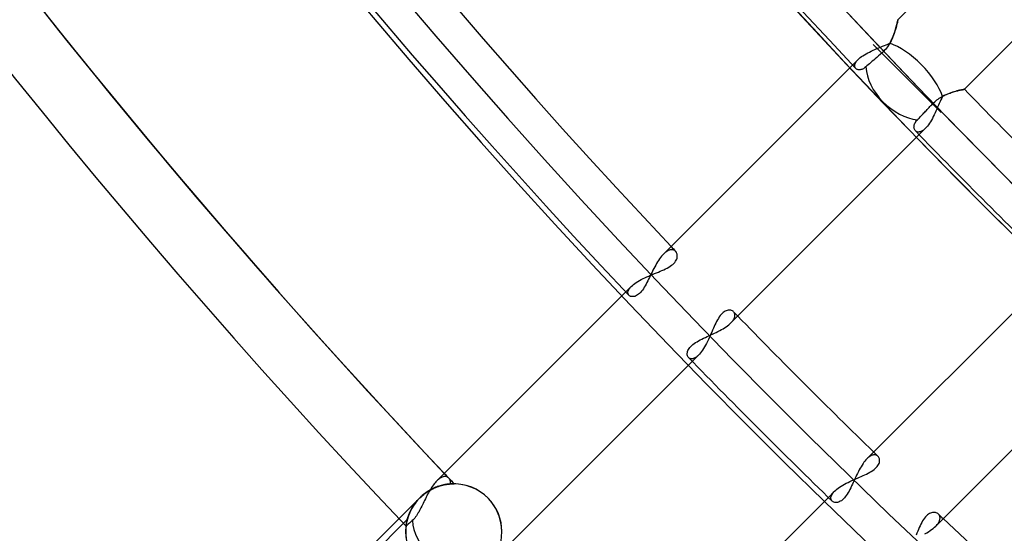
# Model space of a CAD drawing. Header units: millimetres. Extents: x -243 to 243, y -242 to 242.
# Tile 7 of 77: x -154 to -127, y -136 to -122. Entities that reach past the tile are written whole.
import ezdxf

# ---------------------------------------------------------------- set-up
doc = ezdxf.new("R2010")
doc.units = ezdxf.units.MM
doc.layers.add('MAIN-1', color=7, linetype='Continuous')

msp = doc.modelspace()

# ---------------------------------------------------------------- linework, layer by layer
at = {"layer": 'MAIN-1'}
for p, q in [((-121.068, -113.474), (-129.679, -122.085)), ((-127.824, -124.026), (-119.216, -115.418)), ((-129.734, -122.313), (-129.725, -122.28)), ((-129.723, -122.27), (-129.731, -122.302)), ((-129.725, -122.28), (-129.717, -122.248)), ((-129.715, -122.24), (-129.723, -122.27)), ((-129.717, -122.248), (-129.71, -122.219)), ((-129.708, -122.212), (-129.715, -122.24)), ((-129.71, -122.219), (-129.703, -122.193)), ((-129.702, -122.187), (-129.708, -122.212)), ((-129.703, -122.193), (-129.698, -122.168)), ((-129.696, -122.164), (-129.702, -122.187)), ((-129.698, -122.168), (-129.693, -122.147)), ((-129.692, -122.143), (-129.696, -122.164)), ((-129.693, -122.147), (-129.689, -122.128)), ((-129.688, -122.126), (-129.692, -122.143)), ((-129.689, -122.128), (-129.685, -122.113)), ((-129.685, -122.111), (-129.688, -122.126)), ((-129.682, -122.1), (-129.685, -122.111)), ((-129.685, -122.113), (-129.683, -122.101)), ((-129.683, -122.101), (-129.681, -122.092)), ((-129.681, -122.092), (-129.682, -122.1)), ((-129.68, -122.087), (-129.681, -122.092)), ((-129.681, -122.092), (-129.68, -122.087)), ((-129.679, -122.085), (-129.68, -122.087)), ((-129.68, -122.087), (-129.679, -122.085)), ((-129.818, -122.559), (-129.835, -122.599)), ((-129.827, -122.581), (-129.81, -122.54)), ((-129.802, -122.52), (-129.818, -122.559)), ((-129.81, -122.54), (-129.795, -122.5)), ((-129.788, -122.482), (-129.802, -122.52)), ((-129.795, -122.5), (-129.78, -122.461)), ((-129.775, -122.444), (-129.788, -122.482)), ((-129.78, -122.461), (-129.767, -122.422)), ((-129.762, -122.406), (-129.775, -122.444)), ((-129.767, -122.422), (-129.755, -122.384)), ((-129.751, -122.37), (-129.762, -122.406)), ((-129.755, -122.384), (-129.744, -122.348)), ((-129.741, -122.335), (-129.751, -122.37)), ((-129.744, -122.348), (-129.734, -122.313)), ((-129.731, -122.302), (-129.741, -122.335)), ((-130.369, -122.775), (-128.712, -124.432)), ((-130.162, -122.85), (-130.109, -122.828)), ((-130.109, -122.828), (-130.057, -122.807)), ((-130.057, -122.807), (-130.006, -122.786)), ((-130.006, -122.786), (-129.957, -122.765)), ((-129.969, -122.838), (-129.997, -122.876)), ((-129.942, -122.799), (-129.969, -122.838)), ((-129.957, -122.765), (-129.908, -122.744)), ((-129.917, -122.759), (-129.942, -122.799)), ((-129.894, -122.719), (-129.917, -122.759)), ((-129.908, -122.744), (-129.885, -122.703)), ((-129.872, -122.679), (-129.894, -122.719)), ((-129.885, -122.703), (-129.864, -122.662)), ((-129.853, -122.639), (-129.872, -122.679)), ((-129.864, -122.662), (-129.845, -122.622)), ((-129.835, -122.599), (-129.853, -122.639)), ((-129.845, -122.622), (-129.827, -122.581)), ((-130.73, -123.143), (-130.694, -123.116)), ((-130.694, -123.116), (-130.656, -123.089)), ((-130.656, -123.089), (-130.614, -123.063)), ((-130.614, -123.063), (-130.57, -123.037)), ((-130.57, -123.037), (-130.523, -123.012)), ((-130.523, -123.012), (-130.475, -122.987)), ((-130.475, -122.987), (-130.425, -122.963)), ((-130.425, -122.963), (-130.374, -122.939)), ((-130.374, -122.939), (-130.321, -122.916)), ((-130.321, -122.916), (-130.268, -122.893)), ((-130.223, -123.096), (-130.269, -123.136)), ((-130.268, -122.893), (-130.215, -122.871)), ((-130.176, -123.055), (-130.223, -123.096)), ((-130.215, -122.871), (-130.162, -122.85)), ((-130.129, -123.015), (-130.176, -123.055)), ((-130.094, -122.983), (-130.129, -123.015)), ((-130.129, -123.015), (-128.471, -124.674)), ((-130.06, -122.949), (-130.094, -122.983)), ((-130.028, -122.913), (-130.06, -122.949)), ((-129.997, -122.876), (-130.028, -122.913)), ((-130.945, -123.351), (-136.22, -128.625)), ((-130.791, -123.196), (-130.945, -123.351)), ((-130.885, -123.364), (-130.883, -123.348)), ((-130.885, -123.38), (-130.885, -123.364)), ((-130.883, -123.395), (-130.885, -123.38)), ((-130.883, -123.348), (-130.879, -123.331)), ((-130.879, -123.409), (-130.883, -123.395)), ((-130.879, -123.331), (-130.873, -123.313)), ((-130.873, -123.313), (-130.865, -123.294)), ((-130.865, -123.294), (-130.854, -123.275)), ((-130.854, -123.275), (-130.842, -123.256)), ((-130.842, -123.256), (-130.827, -123.237)), ((-130.827, -123.237), (-130.81, -123.217)), ((-130.81, -123.217), (-130.791, -123.196)), ((-130.791, -123.196), (-130.762, -123.169)), ((-130.762, -123.169), (-130.73, -123.143)), ((-130.546, -123.377), (-130.577, -123.404)), ((-130.512, -123.347), (-130.546, -123.377)), ((-130.475, -123.315), (-130.512, -123.347)), ((-130.435, -123.281), (-130.475, -123.315)), ((-130.395, -123.245), (-130.435, -123.281)), ((-130.353, -123.21), (-130.395, -123.245)), ((-130.312, -123.174), (-130.353, -123.21)), ((-130.269, -123.136), (-130.312, -123.174)), ((-130.873, -123.422), (-130.879, -123.409)), ((-130.866, -123.434), (-130.873, -123.422)), ((-130.857, -123.445), (-130.866, -123.434)), ((-130.846, -123.455), (-130.857, -123.445)), ((-130.834, -123.464), (-130.846, -123.455)), ((-130.82, -123.471), (-130.834, -123.464)), ((-130.804, -123.477), (-130.82, -123.471)), ((-130.788, -123.48), (-130.804, -123.477)), ((-130.77, -123.483), (-130.788, -123.48)), ((-130.751, -123.483), (-130.77, -123.483)), ((-130.731, -123.481), (-130.751, -123.483)), ((-130.711, -123.477), (-130.731, -123.481)), ((-130.69, -123.471), (-130.711, -123.477)), ((-130.668, -123.463), (-130.69, -123.471)), ((-130.645, -123.452), (-130.668, -123.463)), ((-130.623, -123.439), (-130.645, -123.452)), ((-130.6, -123.422), (-130.623, -123.439)), ((-130.577, -123.404), (-130.6, -123.422)), ((-128.459, -124.237), (-128.425, -124.219)), ((-128.388, -124.2), (-128.435, -124.224)), ((-128.425, -124.219), (-128.391, -124.202)), ((-128.391, -124.202), (-128.357, -124.186)), ((-128.341, -124.178), (-128.388, -124.2)), ((-128.357, -124.186), (-128.323, -124.171)), ((-128.294, -124.159), (-128.341, -124.178)), ((-128.323, -124.171), (-128.289, -124.157)), ((-128.248, -124.141), (-128.294, -124.159)), ((-128.289, -124.157), (-128.256, -124.144)), ((-128.256, -124.144), (-128.223, -124.132)), ((-128.202, -124.124), (-128.248, -124.141)), ((-128.223, -124.132), (-128.19, -124.12)), ((-128.158, -124.11), (-128.202, -124.124)), ((-128.19, -124.12), (-128.158, -124.11)), ((-128.115, -124.096), (-128.158, -124.11)), ((-128.158, -124.11), (-128.126, -124.1)), ((-128.126, -124.1), (-128.096, -124.091)), ((-128.073, -124.085), (-128.115, -124.096)), ((-128.096, -124.091), (-128.066, -124.083)), ((-128.034, -124.074), (-128.073, -124.085)), ((-128.066, -124.083), (-128.038, -124.075)), ((-128.038, -124.075), (-128.011, -124.068)), ((-127.997, -124.064), (-128.034, -124.074)), ((-128.011, -124.068), (-127.985, -124.062)), ((-127.962, -124.056), (-127.997, -124.064)), ((-127.985, -124.062), (-127.961, -124.056)), ((-127.931, -124.049), (-127.962, -124.056)), ((-127.961, -124.056), (-127.938, -124.051)), ((-127.938, -124.051), (-127.917, -124.046)), ((-127.904, -124.043), (-127.931, -124.049)), ((-127.917, -124.046), (-127.898, -124.042)), ((-127.88, -124.038), (-127.904, -124.043)), ((-127.898, -124.042), (-127.881, -124.038)), ((-127.881, -124.038), (-127.866, -124.035)), ((-127.86, -124.034), (-127.88, -124.038)), ((-127.866, -124.035), (-127.853, -124.032)), ((-127.844, -124.03), (-127.86, -124.034)), ((-127.853, -124.032), (-127.843, -124.03)), ((-127.833, -124.028), (-127.844, -124.03)), ((-127.843, -124.03), (-127.834, -124.028)), ((-127.834, -124.028), (-127.828, -124.027)), ((-127.826, -124.027), (-127.833, -124.028)), ((-127.828, -124.027), (-127.825, -124.027)), ((-127.824, -124.026), (-127.826, -124.027)), ((-127.825, -124.027), (-127.824, -124.026)), ((-128.787, -124.51), (-128.762, -124.484)), ((-128.762, -124.484), (-128.737, -124.458)), ((-128.737, -124.458), (-128.712, -124.432)), ((-128.712, -124.432), (-128.684, -124.403)), ((-128.684, -124.403), (-128.654, -124.376)), ((-128.654, -124.376), (-128.624, -124.349)), ((-128.624, -124.349), (-128.592, -124.324)), ((-128.592, -124.324), (-128.559, -124.3)), ((-128.548, -124.475), (-128.571, -124.527)), ((-128.559, -124.3), (-128.526, -124.278)), ((-128.525, -124.423), (-128.548, -124.475)), ((-128.526, -124.278), (-128.493, -124.257)), ((-128.503, -124.371), (-128.525, -124.423)), ((-128.481, -124.321), (-128.503, -124.371)), ((-128.493, -124.257), (-128.459, -124.237)), ((-128.458, -124.272), (-128.481, -124.321)), ((-128.435, -124.224), (-128.458, -124.272)), ((-129.041, -124.778), (-129.019, -124.755)), ((-129.019, -124.755), (-128.997, -124.732)), ((-128.997, -124.732), (-128.975, -124.709)), ((-128.975, -124.709), (-128.953, -124.685)), ((-128.953, -124.685), (-128.931, -124.662)), ((-128.931, -124.662), (-128.909, -124.639)), ((-128.909, -124.639), (-128.886, -124.615)), ((-128.886, -124.615), (-128.862, -124.589)), ((-128.862, -124.589), (-128.837, -124.563)), ((-128.837, -124.563), (-128.812, -124.537)), ((-128.812, -124.537), (-128.787, -124.51)), ((-128.667, -124.739), (-128.693, -124.789)), ((-128.642, -124.686), (-128.667, -124.739)), ((-128.618, -124.634), (-128.642, -124.686)), ((-128.594, -124.58), (-128.618, -124.634)), ((-128.571, -124.527), (-128.594, -124.58)), ((-129.23, -125.065), (-129.228, -125.043)), ((-129.228, -125.043), (-129.223, -125.021)), ((-129.223, -125.021), (-129.215, -124.998)), ((-129.215, -124.998), (-129.205, -124.974)), ((-129.205, -124.974), (-129.192, -124.95)), ((-129.192, -124.95), (-129.176, -124.926)), ((-129.176, -124.926), (-129.158, -124.902)), ((-129.158, -124.902), (-129.136, -124.878)), ((-129.136, -124.878), (-129.119, -124.86)), ((-129.119, -124.86), (-129.101, -124.841)), ((-129.101, -124.841), (-129.082, -124.821)), ((-129.082, -124.821), (-129.062, -124.8)), ((-129.062, -124.8), (-129.041, -124.778)), ((-128.829, -125.016), (-128.858, -125.053)), ((-128.801, -124.975), (-128.829, -125.016)), ((-128.773, -124.932), (-128.801, -124.975)), ((-128.746, -124.886), (-128.773, -124.932)), ((-128.719, -124.839), (-128.746, -124.886)), ((-128.693, -124.789), (-128.719, -124.839)), ((-134.341, -130.544), (-129.089, -125.292)), ((-129.231, -125.086), (-129.23, -125.065)), ((-129.229, -125.106), (-129.231, -125.086)), ((-129.225, -125.125), (-129.229, -125.106)), ((-129.22, -125.142), (-129.225, -125.125)), ((-129.212, -125.159), (-129.22, -125.142)), ((-129.203, -125.173), (-129.212, -125.159)), ((-129.192, -125.186), (-129.203, -125.173)), ((-129.183, -125.195), (-129.192, -125.186)), ((-129.173, -125.202), (-129.183, -125.195)), ((-129.162, -125.209), (-129.173, -125.202)), ((-129.151, -125.214), (-129.162, -125.209)), ((-129.138, -125.217), (-129.151, -125.214)), ((-129.125, -125.22), (-129.138, -125.217)), ((-129.112, -125.221), (-129.125, -125.22)), ((-129.098, -125.221), (-129.112, -125.221)), ((-129.083, -125.219), (-129.098, -125.221)), ((-129.089, -125.292), (-128.915, -125.118)), ((-129.068, -125.216), (-129.083, -125.219)), ((-129.052, -125.211), (-129.068, -125.216)), ((-129.036, -125.205), (-129.052, -125.211)), ((-129.019, -125.197), (-129.036, -125.205)), ((-129.003, -125.188), (-129.019, -125.197)), ((-128.985, -125.177), (-129.003, -125.188)), ((-128.968, -125.164), (-128.985, -125.177)), ((-128.95, -125.15), (-128.968, -125.164)), ((-128.933, -125.135), (-128.95, -125.15)), ((-128.915, -125.118), (-128.933, -125.135)), ((-128.886, -125.087), (-128.915, -125.118)), ((-128.858, -125.053), (-128.886, -125.087)), ((-136.198, -128.605), (-136.22, -128.625)), ((-136.177, -128.586), (-136.198, -128.605)), ((-136.156, -128.569), (-136.177, -128.586)), ((-136.135, -128.555), (-136.156, -128.569)), ((-136.114, -128.542), (-136.135, -128.555)), ((-136.094, -128.531), (-136.114, -128.542)), ((-136.074, -128.522), (-136.094, -128.531)), ((-136.055, -128.514), (-136.074, -128.522)), ((-136.036, -128.509), (-136.055, -128.514)), ((-136.017, -128.506), (-136.036, -128.509)), ((-135.999, -128.504), (-136.017, -128.506)), ((-135.982, -128.504), (-135.999, -128.504)), ((-135.966, -128.506), (-135.982, -128.504)), ((-135.95, -128.51), (-135.966, -128.506)), ((-135.935, -128.515), (-135.95, -128.51)), ((-135.921, -128.522), (-135.935, -128.515)), ((-135.908, -128.53), (-135.921, -128.522)), ((-135.895, -128.539), (-135.908, -128.53)), ((-135.884, -128.55), (-135.895, -128.539)), ((-135.87, -128.567), (-135.884, -128.55)), ((-135.858, -128.588), (-135.87, -128.567)), ((-135.848, -128.61), (-135.858, -128.588)), ((-135.841, -128.633), (-135.848, -128.61)), ((-136.415, -128.891), (-136.441, -128.936)), ((-136.388, -128.846), (-136.415, -128.891)), ((-136.361, -128.804), (-136.388, -128.846)), ((-136.333, -128.763), (-136.361, -128.804)), ((-136.305, -128.725), (-136.333, -128.763)), ((-136.277, -128.689), (-136.305, -128.725)), ((-136.248, -128.656), (-136.277, -128.689)), ((-136.22, -128.625), (-136.248, -128.656)), ((-135.965, -128.913), (-135.935, -128.886)), ((-135.935, -128.886), (-135.909, -128.857)), ((-135.909, -128.857), (-135.887, -128.828)), ((-135.887, -128.828), (-135.869, -128.799)), ((-135.869, -128.799), (-135.855, -128.769)), ((-135.855, -128.769), (-135.845, -128.741)), ((-135.845, -128.741), (-135.839, -128.712)), ((-135.838, -128.659), (-135.841, -128.633)), ((-135.839, -128.712), (-135.837, -128.685)), ((-135.837, -128.685), (-135.838, -128.659)), ((-136.542, -129.129), (-136.566, -129.179)), ((-136.517, -129.08), (-136.542, -129.129)), ((-136.492, -129.031), (-136.517, -129.08)), ((-136.467, -128.983), (-136.492, -129.031)), ((-136.474, -129.171), (-136.42, -129.149)), ((-136.441, -128.936), (-136.467, -128.983)), ((-136.42, -129.149), (-136.367, -129.128)), ((-136.367, -129.128), (-136.315, -129.106)), ((-136.315, -129.106), (-136.265, -129.084)), ((-136.265, -129.084), (-136.215, -129.062)), ((-136.215, -129.062), (-136.168, -129.04)), ((-136.168, -129.04), (-136.122, -129.016)), ((-136.122, -129.016), (-136.078, -128.992)), ((-136.078, -128.992), (-136.037, -128.967)), ((-136.037, -128.967), (-135.999, -128.94)), ((-135.999, -128.94), (-135.965, -128.913)), ((-125.292, -129.089), (-130.544, -134.341)), ((-137.021, -129.444), (-136.982, -129.416)), ((-136.982, -129.416), (-136.939, -129.389)), ((-136.939, -129.389), (-136.893, -129.363)), ((-136.893, -129.363), (-136.845, -129.337)), ((-136.845, -129.337), (-136.795, -129.312)), ((-136.795, -129.312), (-136.743, -129.287)), ((-136.743, -129.287), (-136.691, -129.263)), ((-136.685, -129.42), (-136.71, -129.466)), ((-136.691, -129.263), (-136.637, -129.239)), ((-136.661, -129.374), (-136.685, -129.42)), ((-136.638, -129.326), (-136.661, -129.374)), ((-136.614, -129.277), (-136.638, -129.326)), ((-136.637, -129.239), (-136.582, -129.216)), ((-136.59, -129.228), (-136.614, -129.277)), ((-136.566, -129.179), (-136.59, -129.228)), ((-136.582, -129.216), (-136.528, -129.193)), ((-136.528, -129.193), (-136.474, -129.171)), ((-137.277, -129.682), (-142.55, -134.955)), ((-137.121, -129.527), (-137.277, -129.682)), ((-137.215, -129.696), (-137.214, -129.679)), ((-137.215, -129.712), (-137.215, -129.696)), ((-137.213, -129.727), (-137.215, -129.712)), ((-137.214, -129.679), (-137.21, -129.662)), ((-137.21, -129.662), (-137.203, -129.644)), ((-137.203, -129.644), (-137.195, -129.625)), ((-137.195, -129.625), (-137.185, -129.606)), ((-137.185, -129.606), (-137.172, -129.587)), ((-137.172, -129.587), (-137.157, -129.567)), ((-137.157, -129.567), (-137.14, -129.547)), ((-137.14, -129.547), (-137.121, -129.527)), ((-137.121, -129.527), (-137.091, -129.499)), ((-137.091, -129.499), (-137.058, -129.471)), ((-137.058, -129.471), (-137.021, -129.444)), ((-136.864, -129.695), (-136.892, -129.723)), ((-136.837, -129.664), (-136.864, -129.695)), ((-136.811, -129.63), (-136.837, -129.664)), ((-136.785, -129.593), (-136.811, -129.63)), ((-136.759, -129.553), (-136.785, -129.593)), ((-136.734, -129.51), (-136.759, -129.553)), ((-136.71, -129.466), (-136.734, -129.51)), ((-137.209, -129.741), (-137.213, -129.727)), ((-137.204, -129.754), (-137.209, -129.741)), ((-137.196, -129.766), (-137.204, -129.754)), ((-137.187, -129.777), (-137.196, -129.766)), ((-137.174, -129.789), (-137.187, -129.777)), ((-137.158, -129.799), (-137.174, -129.789)), ((-137.141, -129.807), (-137.158, -129.799)), ((-137.121, -129.812), (-137.141, -129.807)), ((-137.1, -129.815), (-137.121, -129.812)), ((-137.077, -129.815), (-137.1, -129.815)), ((-137.053, -129.812), (-137.077, -129.815)), ((-137.027, -129.806), (-137.053, -129.812)), ((-137.001, -129.797), (-137.027, -129.806)), ((-136.974, -129.784), (-137.001, -129.797)), ((-136.947, -129.767), (-136.974, -129.784)), ((-136.919, -129.747), (-136.947, -129.767)), ((-136.892, -129.723), (-136.919, -129.747)), ((-134.557, -130.258), (-134.586, -130.283)), ((-134.529, -130.237), (-134.557, -130.258)), ((-134.501, -130.22), (-134.529, -130.237)), ((-134.473, -130.207), (-134.501, -130.22)), ((-134.445, -130.198), (-134.473, -130.207)), ((-134.418, -130.193), (-134.445, -130.198)), ((-134.392, -130.191), (-134.418, -130.193)), ((-134.367, -130.192), (-134.392, -130.191)), ((-134.344, -130.196), (-134.367, -130.192)), ((-134.322, -130.203), (-134.344, -130.196)), ((-134.301, -130.212), (-134.322, -130.203)), ((-134.283, -130.224), (-134.301, -130.212)), ((-134.267, -130.238), (-134.283, -130.224)), ((-134.258, -130.249), (-134.267, -130.238)), ((-134.25, -130.26), (-134.258, -130.249)), ((-134.243, -130.272), (-134.25, -130.26)), ((-134.74, -130.506), (-134.764, -130.552)), ((-134.716, -130.462), (-134.74, -130.506)), ((-134.692, -130.42), (-134.716, -130.462)), ((-134.666, -130.38), (-134.692, -130.42)), ((-134.64, -130.344), (-134.666, -130.38)), ((-134.613, -130.312), (-134.64, -130.344)), ((-134.586, -130.283), (-134.613, -130.312)), ((-134.341, -130.544), (-134.323, -130.525)), ((-134.323, -130.525), (-134.306, -130.506)), ((-134.306, -130.506), (-134.291, -130.486)), ((-134.291, -130.486), (-134.277, -130.467)), ((-134.277, -130.467), (-134.265, -130.449)), ((-134.265, -130.449), (-134.255, -130.43)), ((-134.255, -130.43), (-134.247, -130.412)), ((-134.247, -130.412), (-134.24, -130.395)), ((-134.237, -130.285), (-134.243, -130.272)), ((-134.24, -130.395), (-134.235, -130.378)), ((-134.233, -130.299), (-134.237, -130.285)), ((-134.235, -130.378), (-134.231, -130.361)), ((-134.231, -130.314), (-134.233, -130.299)), ((-134.229, -130.329), (-134.231, -130.314)), ((-134.231, -130.361), (-134.23, -130.345)), ((-134.23, -130.345), (-134.229, -130.329)), ((-134.876, -130.803), (-134.899, -130.855)), ((-134.853, -130.751), (-134.876, -130.803)), ((-134.831, -130.699), (-134.853, -130.751)), ((-134.809, -130.649), (-134.831, -130.699)), ((-134.786, -130.6), (-134.809, -130.649)), ((-134.801, -130.835), (-134.751, -130.811)), ((-134.764, -130.552), (-134.786, -130.6)), ((-134.751, -130.811), (-134.702, -130.786)), ((-134.702, -130.786), (-134.654, -130.761)), ((-134.654, -130.761), (-134.607, -130.735)), ((-134.607, -130.735), (-134.562, -130.709)), ((-134.562, -130.709), (-134.519, -130.683)), ((-134.519, -130.683), (-134.478, -130.655)), ((-134.478, -130.655), (-134.439, -130.628)), ((-134.439, -130.628), (-134.404, -130.6)), ((-134.404, -130.6), (-134.371, -130.572)), ((-134.371, -130.572), (-134.341, -130.544)), ((-135.329, -131.097), (-135.287, -131.072)), ((-135.287, -131.072), (-135.244, -131.047)), ((-135.244, -131.047), (-135.198, -131.023)), ((-135.198, -131.023), (-135.151, -130.999)), ((-135.151, -130.999), (-135.103, -130.976)), ((-135.103, -130.976), (-135.053, -130.953)), ((-135.053, -130.953), (-135.003, -130.929)), ((-134.996, -131.067), (-135.022, -131.118)), ((-135.003, -130.929), (-134.953, -130.906)), ((-134.971, -131.015), (-134.996, -131.067)), ((-134.946, -130.962), (-134.971, -131.015)), ((-134.953, -130.906), (-134.902, -130.883)), ((-134.922, -130.909), (-134.946, -130.962)), ((-134.899, -130.855), (-134.922, -130.909)), ((-134.902, -130.883), (-134.851, -130.859)), ((-134.851, -130.859), (-134.801, -130.835)), ((-128.625, -136.22), (-123.351, -130.945)), ((-135.557, -131.369), (-135.55, -131.343)), ((-135.55, -131.343), (-135.541, -131.316)), ((-135.541, -131.316), (-135.527, -131.288)), ((-135.527, -131.288), (-135.51, -131.26)), ((-135.51, -131.26), (-135.489, -131.232)), ((-135.489, -131.232), (-135.463, -131.204)), ((-135.463, -131.204), (-135.435, -131.176)), ((-135.435, -131.176), (-135.403, -131.149)), ((-135.403, -131.149), (-135.367, -131.123)), ((-135.367, -131.123), (-135.329, -131.097)), ((-135.158, -131.345), (-135.186, -131.382)), ((-135.13, -131.304), (-135.158, -131.345)), ((-135.102, -131.261), (-135.13, -131.304)), ((-135.074, -131.215), (-135.102, -131.261)), ((-135.048, -131.167), (-135.074, -131.215)), ((-135.022, -131.118), (-135.048, -131.167)), ((-140.67, -136.873), (-135.419, -131.622)), ((-135.561, -131.419), (-135.56, -131.394)), ((-135.558, -131.442), (-135.561, -131.419)), ((-135.56, -131.394), (-135.557, -131.369)), ((-135.553, -131.463), (-135.558, -131.442)), ((-135.545, -131.483), (-135.553, -131.463)), ((-135.534, -131.5), (-135.545, -131.483)), ((-135.522, -131.515), (-135.534, -131.5)), ((-135.512, -131.524), (-135.522, -131.515)), ((-135.502, -131.531), (-135.512, -131.524)), ((-135.492, -131.538), (-135.502, -131.531)), ((-135.48, -131.543), (-135.492, -131.538)), ((-135.468, -131.547), (-135.48, -131.543)), ((-135.455, -131.549), (-135.468, -131.547)), ((-135.441, -131.55), (-135.455, -131.549)), ((-135.427, -131.55), (-135.441, -131.55)), ((-135.412, -131.548), (-135.427, -131.55)), ((-135.419, -131.622), (-135.244, -131.446)), ((-135.397, -131.545), (-135.412, -131.548)), ((-135.381, -131.54), (-135.397, -131.545)), ((-135.365, -131.534), (-135.381, -131.54)), ((-135.348, -131.526), (-135.365, -131.534)), ((-135.332, -131.517), (-135.348, -131.526)), ((-135.315, -131.506), (-135.332, -131.517)), ((-135.297, -131.494), (-135.315, -131.506)), ((-135.279, -131.479), (-135.297, -131.494)), ((-135.262, -131.464), (-135.279, -131.479)), ((-135.244, -131.446), (-135.262, -131.464)), ((-135.215, -131.416), (-135.244, -131.446)), ((-135.186, -131.382), (-135.215, -131.416)), ((-130.572, -134.37), (-130.599, -134.403)), ((-130.544, -134.341), (-130.572, -134.37)), ((-130.52, -134.318), (-130.544, -134.341)), ((-130.495, -134.297), (-130.52, -134.318)), ((-130.471, -134.279), (-130.495, -134.297)), ((-130.447, -134.264), (-130.471, -134.279)), ((-130.424, -134.252), (-130.447, -134.264)), ((-130.401, -134.242), (-130.424, -134.252)), ((-130.38, -134.235), (-130.401, -134.242)), ((-130.358, -134.231), (-130.38, -134.235)), ((-130.338, -134.229), (-130.358, -134.231)), ((-130.318, -134.23), (-130.338, -134.229)), ((-130.3, -134.233), (-130.318, -134.23)), ((-130.283, -134.238), (-130.3, -134.233)), ((-130.266, -134.246), (-130.283, -134.238)), ((-130.252, -134.256), (-130.266, -134.246)), ((-130.238, -134.267), (-130.252, -134.256)), ((-130.224, -134.283), (-130.238, -134.267)), ((-130.213, -134.3), (-130.224, -134.283)), ((-130.203, -134.32), (-130.213, -134.3)), ((-130.196, -134.342), (-130.203, -134.32)), ((-130.192, -134.366), (-130.196, -134.342)), ((-130.191, -134.391), (-130.192, -134.366)), ((-130.759, -134.65), (-130.784, -134.698)), ((-130.734, -134.604), (-130.759, -134.65)), ((-130.708, -134.56), (-130.734, -134.604)), ((-130.681, -134.517), (-130.708, -134.56)), ((-130.654, -134.476), (-130.681, -134.517)), ((-130.627, -134.438), (-130.654, -134.476)), ((-130.599, -134.403), (-130.627, -134.438)), ((-130.383, -134.668), (-130.346, -134.641)), ((-130.346, -134.641), (-130.313, -134.615)), ((-130.313, -134.615), (-130.284, -134.587)), ((-130.284, -134.587), (-130.259, -134.559)), ((-130.259, -134.559), (-130.237, -134.53)), ((-130.237, -134.53), (-130.22, -134.501)), ((-130.22, -134.501), (-130.207, -134.472)), ((-130.207, -134.472), (-130.198, -134.444)), ((-130.198, -134.444), (-130.193, -134.417)), ((-130.193, -134.417), (-130.191, -134.391)), ((-142.527, -134.934), (-142.55, -134.955)), ((-142.505, -134.914), (-142.527, -134.934)), ((-142.483, -134.897), (-142.505, -134.914)), ((-142.461, -134.882), (-142.483, -134.897)), ((-142.439, -134.869), (-142.461, -134.882)), ((-142.418, -134.858), (-142.439, -134.869)), ((-142.397, -134.849), (-142.418, -134.858)), ((-142.377, -134.842), (-142.397, -134.849)), ((-142.357, -134.838), (-142.377, -134.842)), ((-142.338, -134.835), (-142.357, -134.838)), ((-142.32, -134.835), (-142.338, -134.835)), ((-142.302, -134.836), (-142.32, -134.835)), ((-142.286, -134.839), (-142.302, -134.836)), ((-142.27, -134.844), (-142.286, -134.839)), ((-142.255, -134.851), (-142.27, -134.844)), ((-142.241, -134.859), (-142.255, -134.851)), ((-142.228, -134.869), (-142.241, -134.859)), ((-142.216, -134.88), (-142.228, -134.869)), ((-142.206, -134.892), (-142.216, -134.88)), ((-142.197, -134.905), (-142.206, -134.892)), ((-142.189, -134.92), (-142.197, -134.905)), ((-142.182, -134.935), (-142.189, -134.92)), ((-142.176, -134.951), (-142.182, -134.935)), ((-130.966, -134.948), (-130.913, -134.925)), ((-130.913, -134.925), (-130.86, -134.901)), ((-130.881, -134.897), (-130.904, -134.948)), ((-130.857, -134.847), (-130.881, -134.897)), ((-130.86, -134.901), (-130.808, -134.878)), ((-130.833, -134.796), (-130.857, -134.847)), ((-130.809, -134.747), (-130.833, -134.796)), ((-130.784, -134.698), (-130.809, -134.747)), ((-130.808, -134.878), (-130.756, -134.856)), ((-130.756, -134.856), (-130.704, -134.833)), ((-130.704, -134.833), (-130.654, -134.811)), ((-130.654, -134.811), (-130.605, -134.789)), ((-130.605, -134.789), (-130.557, -134.766)), ((-130.557, -134.766), (-130.51, -134.742)), ((-130.51, -134.742), (-130.465, -134.718)), ((-130.465, -134.718), (-130.423, -134.693)), ((-130.423, -134.693), (-130.383, -134.668)), ((-142.74, -135.213), (-142.762, -135.252)), ((-142.755, -135.222), (-142.714, -135.199)), ((-142.712, -135.199), (-142.749, -135.219)), ((-142.748, -135.219), (-142.706, -135.195)), ((-142.71, -135.198), (-142.747, -135.218)), ((-142.743, -135.215), (-142.702, -135.193)), ((-142.717, -135.175), (-142.74, -135.213)), ((-142.694, -135.139), (-142.717, -135.175)), ((-142.714, -135.199), (-142.672, -135.178)), ((-142.676, -135.18), (-142.712, -135.199)), ((-142.673, -135.179), (-142.71, -135.198)), ((-142.706, -135.195), (-142.664, -135.174)), ((-142.702, -135.193), (-142.662, -135.173)), ((-142.67, -135.104), (-142.694, -135.139)), ((-142.639, -135.162), (-142.676, -135.18)), ((-142.636, -135.161), (-142.673, -135.179)), ((-142.672, -135.178), (-142.631, -135.158)), ((-142.647, -135.07), (-142.67, -135.104)), ((-142.664, -135.174), (-142.622, -135.154)), ((-142.662, -135.173), (-142.622, -135.155)), ((-142.622, -135.038), (-142.647, -135.07)), ((-142.602, -135.146), (-142.639, -135.162)), ((-142.599, -135.145), (-142.636, -135.161)), ((-142.631, -135.158), (-142.59, -135.141)), ((-142.598, -135.008), (-142.622, -135.038)), ((-142.622, -135.154), (-142.58, -135.137)), ((-142.622, -135.155), (-142.583, -135.138)), ((-142.565, -135.131), (-142.602, -135.146)), ((-142.563, -135.13), (-142.599, -135.145)), ((-142.574, -134.981), (-142.598, -135.008)), ((-142.59, -135.141), (-142.549, -135.125)), ((-142.583, -135.138), (-142.543, -135.122)), ((-142.58, -135.137), (-142.539, -135.121)), ((-142.55, -134.955), (-142.574, -134.981)), ((-142.529, -135.117), (-142.565, -135.131)), ((-142.527, -135.117), (-142.563, -135.13)), ((-142.549, -135.125), (-142.509, -135.11)), ((-142.543, -135.122), (-142.505, -135.109)), ((-142.539, -135.121), (-142.498, -135.107)), ((-142.494, -135.105), (-142.529, -135.117)), ((-142.491, -135.104), (-142.527, -135.117)), ((-142.509, -135.11), (-142.47, -135.098)), ((-142.505, -135.109), (-142.467, -135.097)), ((-142.498, -135.107), (-142.459, -135.094)), ((-142.459, -135.094), (-142.494, -135.105)), ((-142.456, -135.094), (-142.491, -135.104)), ((-142.47, -135.098), (-142.431, -135.087)), ((-142.467, -135.097), (-142.43, -135.086)), ((-142.459, -135.094), (-142.42, -135.084)), ((-142.425, -135.085), (-142.459, -135.094)), ((-142.422, -135.084), (-142.456, -135.094)), ((-142.431, -135.087), (-142.394, -135.077)), ((-142.43, -135.086), (-142.394, -135.077)), ((-142.391, -135.076), (-142.425, -135.085)), ((-142.389, -135.076), (-142.422, -135.084)), ((-142.42, -135.084), (-142.383, -135.074)), ((-142.394, -135.077), (-142.359, -135.069)), ((-142.394, -135.077), (-142.358, -135.069)), ((-142.359, -135.069), (-142.391, -135.076)), ((-142.356, -135.068), (-142.389, -135.076)), ((-142.383, -135.074), (-142.347, -135.066)), ((-142.327, -135.062), (-142.359, -135.069)), ((-142.359, -135.069), (-142.326, -135.062)), ((-142.358, -135.069), (-142.323, -135.062)), ((-142.325, -135.062), (-142.356, -135.068)), ((-142.347, -135.066), (-142.313, -135.06)), ((-142.297, -135.057), (-142.327, -135.062)), ((-142.326, -135.062), (-142.294, -135.057)), ((-142.295, -135.057), (-142.325, -135.062)), ((-142.323, -135.062), (-142.289, -135.056)), ((-142.313, -135.06), (-142.281, -135.054)), ((-142.268, -135.053), (-142.297, -135.057)), ((-142.267, -135.052), (-142.295, -135.057)), ((-142.294, -135.057), (-142.264, -135.052)), ((-142.289, -135.056), (-142.257, -135.051)), ((-142.281, -135.054), (-142.25, -135.05)), ((-142.241, -135.049), (-142.268, -135.053)), ((-142.239, -135.049), (-142.267, -135.052)), ((-142.264, -135.052), (-142.235, -135.048)), ((-142.257, -135.051), (-142.226, -135.047)), ((-142.25, -135.05), (-142.221, -135.047)), ((-142.215, -135.046), (-142.241, -135.049)), ((-142.214, -135.046), (-142.239, -135.049)), ((-142.235, -135.048), (-142.208, -135.045)), ((-142.226, -135.047), (-142.198, -135.044)), ((-142.221, -135.047), (-142.194, -135.044)), ((-142.191, -135.044), (-142.215, -135.046)), ((-142.19, -135.044), (-142.214, -135.046)), ((-142.208, -135.045), (-142.183, -135.043)), ((-142.198, -135.044), (-142.172, -135.042)), ((-142.194, -135.044), (-142.169, -135.042)), ((-142.168, -135.042), (-142.191, -135.044)), ((-142.168, -135.042), (-142.19, -135.044)), ((-142.183, -135.043), (-142.16, -135.042)), ((-142.172, -134.968), (-142.176, -134.951)), ((-142.17, -134.986), (-142.172, -134.968)), ((-142.172, -135.042), (-142.169, -135.023)), ((-142.169, -135.004), (-142.17, -134.986)), ((-142.169, -135.023), (-142.169, -135.004)), ((-142.169, -135.042), (-142.146, -135.041)), ((-142.148, -135.041), (-142.168, -135.042)), ((-142.148, -135.041), (-142.168, -135.042)), ((-142.16, -135.042), (-142.139, -135.04)), ((-142.129, -135.04), (-142.148, -135.041)), ((-142.129, -135.04), (-142.148, -135.041)), ((-142.146, -135.041), (-142.125, -135.04)), ((-142.139, -135.04), (-142.12, -135.04)), ((-142.113, -135.039), (-142.129, -135.04)), ((-142.113, -135.039), (-142.129, -135.04)), ((-142.125, -135.04), (-142.107, -135.039)), ((-142.12, -135.04), (-142.104, -135.039)), ((-142.099, -135.039), (-142.113, -135.039)), ((-142.099, -135.039), (-142.113, -135.039)), ((-142.107, -135.039), (-142.092, -135.039)), ((-142.104, -135.039), (-142.09, -135.039)), ((-142.087, -135.039), (-142.099, -135.039)), ((-142.087, -135.039), (-142.099, -135.039)), ((-142.092, -135.039), (-142.08, -135.039)), ((-142.09, -135.039), (-142.079, -135.039)), ((-142.077, -135.039), (-142.087, -135.039)), ((-142.077, -135.039), (-142.087, -135.039)), ((-142.08, -135.039), (-142.072, -135.039)), ((-142.079, -135.039), (-142.071, -135.039)), ((-142.07, -135.039), (-142.077, -135.039)), ((-142.07, -135.039), (-142.077, -135.039)), ((-142.072, -135.039), (-142.067, -135.039)), ((-142.071, -135.039), (-142.066, -135.039)), ((-142.066, -135.039), (-142.07, -135.039)), ((-142.066, -135.039), (-142.07, -135.039)), ((-142.067, -135.039), (-142.065, -135.039)), ((-142.065, -135.039), (-142.066, -135.039)), ((-142.065, -135.039), (-142.066, -135.039)), ((-142.066, -135.039), (-142.065, -135.039)), ((-131.416, -135.215), (-131.383, -135.187)), ((-131.383, -135.187), (-131.346, -135.159)), ((-131.346, -135.159), (-131.306, -135.131)), ((-131.306, -135.131), (-131.263, -135.103)), ((-131.263, -135.103), (-131.218, -135.076)), ((-131.218, -135.076), (-131.17, -135.049)), ((-131.17, -135.049), (-131.121, -135.023)), ((-131.121, -135.023), (-131.071, -134.998)), ((-131.071, -134.998), (-131.019, -134.973)), ((-131.021, -135.194), (-131.045, -135.24)), ((-130.997, -135.147), (-131.021, -135.194)), ((-131.019, -134.973), (-130.966, -134.948)), ((-130.973, -135.098), (-130.997, -135.147)), ((-130.95, -135.049), (-130.973, -135.098)), ((-130.927, -134.999), (-130.95, -135.049)), ((-130.904, -134.948), (-130.927, -134.999)), ((-143.608, -136.013), (-143.026, -135.432)), ((-143.096, -135.507), (-143.062, -135.469)), ((-143.061, -135.468), (-143.095, -135.506)), ((-143.095, -135.506), (-143.062, -135.469)), ((-143.095, -135.506), (-143.062, -135.469)), ((-143.062, -135.469), (-143.095, -135.506)), ((-143.062, -135.469), (-143.026, -135.432)), ((-143.062, -135.469), (-143.026, -135.432)), ((-143.062, -135.469), (-143.026, -135.432)), ((-143.026, -135.432), (-143.062, -135.469)), ((-143.026, -135.432), (-143.061, -135.468)), ((-143.026, -135.432), (-142.99, -135.397)), ((-143.026, -135.432), (-142.991, -135.398)), ((-142.995, -135.401), (-143.026, -135.432)), ((-142.995, -135.402), (-143.026, -135.432)), ((-143.026, -135.432), (-143.019, -135.425)), ((-143.026, -135.432), (-143.026, -135.432)), ((-143.026, -135.432), (-143.026, -135.432)), ((-143.026, -135.432), (-143.026, -135.432)), ((-143.026, -135.432), (-143.026, -135.432)), ((-143.019, -135.425), (-143.012, -135.418)), ((-143.012, -135.418), (-143.004, -135.41)), ((-143.004, -135.41), (-142.996, -135.403)), ((-142.996, -135.403), (-142.989, -135.396)), ((-142.961, -135.371), (-142.995, -135.401)), ((-142.962, -135.372), (-142.995, -135.402)), ((-142.991, -135.398), (-142.954, -135.365)), ((-142.99, -135.397), (-142.952, -135.363)), ((-142.989, -135.396), (-142.981, -135.389)), ((-142.981, -135.389), (-142.973, -135.382)), ((-142.973, -135.382), (-142.937, -135.35)), ((-142.928, -135.343), (-142.962, -135.372)), ((-142.927, -135.342), (-142.961, -135.371)), ((-142.954, -135.365), (-142.916, -135.333)), ((-142.952, -135.363), (-142.913, -135.331)), ((-142.937, -135.35), (-142.899, -135.32)), ((-142.894, -135.316), (-142.928, -135.343)), ((-142.892, -135.315), (-142.927, -135.342)), ((-142.916, -135.333), (-142.877, -135.303)), ((-142.913, -135.331), (-142.873, -135.3)), ((-142.899, -135.32), (-142.861, -135.292)), ((-142.858, -135.29), (-142.894, -135.316)), ((-142.857, -135.288), (-142.892, -135.315)), ((-142.87, -135.457), (-142.891, -135.5)), ((-142.877, -135.303), (-142.836, -135.274)), ((-142.873, -135.3), (-142.832, -135.271)), ((-142.849, -135.415), (-142.87, -135.457)), ((-142.861, -135.292), (-142.822, -135.265)), ((-142.822, -135.265), (-142.858, -135.29)), ((-142.821, -135.264), (-142.857, -135.288)), ((-142.828, -135.374), (-142.849, -135.415)), ((-142.836, -135.274), (-142.796, -135.247)), ((-142.832, -135.271), (-142.79, -135.244)), ((-142.806, -135.332), (-142.828, -135.374)), ((-142.822, -135.265), (-142.783, -135.239)), ((-142.786, -135.241), (-142.822, -135.265)), ((-142.784, -135.24), (-142.821, -135.264)), ((-142.785, -135.292), (-142.806, -135.332)), ((-142.796, -135.247), (-142.755, -135.222)), ((-142.79, -135.244), (-142.748, -135.219)), ((-142.749, -135.219), (-142.786, -135.241)), ((-142.762, -135.252), (-142.785, -135.292)), ((-142.747, -135.218), (-142.784, -135.24)), ((-142.783, -135.239), (-142.743, -135.215)), ((-131.622, -135.419), (-136.873, -140.67)), ((-131.446, -135.244), (-131.622, -135.419)), ((-131.55, -135.433), (-131.549, -135.414)), ((-131.55, -135.451), (-131.55, -135.433)), ((-131.547, -135.467), (-131.55, -135.451)), ((-131.549, -135.414), (-131.545, -135.395)), ((-131.542, -135.483), (-131.547, -135.467)), ((-131.545, -135.395), (-131.538, -135.375)), ((-131.535, -135.497), (-131.542, -135.483)), ((-131.538, -135.375), (-131.529, -135.354)), ((-131.529, -135.354), (-131.518, -135.333)), ((-131.518, -135.333), (-131.504, -135.311)), ((-131.504, -135.311), (-131.487, -135.289)), ((-131.487, -135.289), (-131.468, -135.266)), ((-131.468, -135.266), (-131.446, -135.244)), ((-131.446, -135.244), (-131.416, -135.215)), ((-131.231, -135.487), (-131.259, -135.509)), ((-131.202, -135.462), (-131.231, -135.487)), ((-131.175, -135.433), (-131.202, -135.462)), ((-131.148, -135.4), (-131.175, -135.433)), ((-131.121, -135.364), (-131.148, -135.4)), ((-131.095, -135.325), (-131.121, -135.364)), ((-131.07, -135.284), (-131.095, -135.325)), ((-131.045, -135.24), (-131.07, -135.284)), ((-143.279, -135.783), (-143.258, -135.744)), ((-143.257, -135.74), (-143.277, -135.779)), ((-143.277, -135.779), (-143.257, -135.74)), ((-143.277, -135.78), (-143.257, -135.741)), ((-143.257, -135.741), (-143.277, -135.78)), ((-143.258, -135.744), (-143.236, -135.704)), ((-143.234, -135.701), (-143.257, -135.74)), ((-143.257, -135.74), (-143.234, -135.701)), ((-143.257, -135.741), (-143.235, -135.702)), ((-143.235, -135.702), (-143.257, -135.741)), ((-143.236, -135.704), (-143.212, -135.664)), ((-143.235, -135.702), (-143.211, -135.662)), ((-143.211, -135.662), (-143.235, -135.702)), ((-143.21, -135.661), (-143.234, -135.701)), ((-143.234, -135.701), (-143.21, -135.661)), ((-143.212, -135.664), (-143.186, -135.624)), ((-143.211, -135.662), (-143.185, -135.623)), ((-143.185, -135.623), (-143.211, -135.662)), ((-143.184, -135.622), (-143.21, -135.661)), ((-143.21, -135.661), (-143.184, -135.622)), ((-143.186, -135.624), (-143.157, -135.584)), ((-143.185, -135.623), (-143.157, -135.583)), ((-143.157, -135.584), (-143.185, -135.623)), ((-143.156, -135.583), (-143.184, -135.622)), ((-143.184, -135.622), (-143.156, -135.583)), ((-143.157, -135.583), (-143.127, -135.544)), ((-143.157, -135.584), (-143.127, -135.545)), ((-143.127, -135.545), (-143.157, -135.584)), ((-143.126, -135.544), (-143.156, -135.583)), ((-143.156, -135.583), (-143.127, -135.544)), ((-143.127, -135.544), (-143.095, -135.506)), ((-143.127, -135.544), (-143.095, -135.506)), ((-143.095, -135.506), (-143.127, -135.545)), ((-143.127, -135.545), (-143.096, -135.507)), ((-143.095, -135.506), (-143.126, -135.544)), ((-143.013, -135.748), (-143.034, -135.787)), ((-142.992, -135.708), (-143.013, -135.748)), ((-142.972, -135.667), (-142.992, -135.708)), ((-142.952, -135.626), (-142.972, -135.667)), ((-142.932, -135.584), (-142.952, -135.626)), ((-142.911, -135.542), (-142.932, -135.584)), ((-142.891, -135.5), (-142.911, -135.542)), ((-131.526, -135.51), (-131.535, -135.497)), ((-131.515, -135.522), (-131.526, -135.51)), ((-131.5, -135.534), (-131.515, -135.522)), ((-131.483, -135.544), (-131.5, -135.534)), ((-131.464, -135.552), (-131.483, -135.544)), ((-131.443, -135.558), (-131.464, -135.552)), ((-131.42, -135.56), (-131.443, -135.558)), ((-131.395, -135.56), (-131.42, -135.56)), ((-131.37, -135.557), (-131.395, -135.56)), ((-131.343, -135.551), (-131.37, -135.557)), ((-131.316, -135.54), (-131.343, -135.551)), ((-131.288, -135.527), (-131.316, -135.54)), ((-131.259, -135.509), (-131.288, -135.527)), ((-149.988, -142.394), (-143.608, -136.013)), ((-149.861, -142.521), (-143.374, -136.034)), ((-143.373, -136.029), (-143.381, -136.06)), ((-143.381, -136.063), (-143.374, -136.033)), ((-143.373, -136.029), (-143.38, -136.059)), ((-143.38, -136.059), (-143.373, -136.029)), ((-143.38, -136.059), (-143.373, -136.029)), ((-143.374, -136.033), (-143.365, -136.002)), ((-143.363, -135.997), (-143.373, -136.029)), ((-143.373, -136.029), (-143.363, -135.997)), ((-143.373, -136.029), (-143.363, -135.997)), ((-143.364, -135.998), (-143.373, -136.029)), ((-143.365, -136.002), (-143.355, -135.968)), ((-143.353, -135.964), (-143.364, -135.998)), ((-143.353, -135.963), (-143.363, -135.997)), ((-143.363, -135.997), (-143.353, -135.963)), ((-143.363, -135.997), (-143.353, -135.964)), ((-143.355, -135.968), (-143.343, -135.933)), ((-143.341, -135.929), (-143.353, -135.963)), ((-143.353, -135.963), (-143.341, -135.929)), ((-143.353, -135.964), (-143.341, -135.929)), ((-143.341, -135.929), (-143.353, -135.964)), ((-143.343, -135.933), (-143.329, -135.897)), ((-143.327, -135.893), (-143.341, -135.929)), ((-143.341, -135.929), (-143.327, -135.893)), ((-143.341, -135.929), (-143.328, -135.893)), ((-143.328, -135.894), (-143.341, -135.929)), ((-143.329, -135.897), (-143.314, -135.86)), ((-143.328, -135.893), (-143.313, -135.856)), ((-143.313, -135.857), (-143.328, -135.894)), ((-143.312, -135.855), (-143.327, -135.893)), ((-143.327, -135.893), (-143.312, -135.856)), ((-143.314, -135.86), (-143.297, -135.822)), ((-143.313, -135.856), (-143.296, -135.818)), ((-143.296, -135.819), (-143.313, -135.857)), ((-143.296, -135.818), (-143.312, -135.855)), ((-143.312, -135.856), (-143.296, -135.818)), ((-143.297, -135.822), (-143.279, -135.783)), ((-143.277, -135.779), (-143.296, -135.818)), ((-143.296, -135.818), (-143.277, -135.779)), ((-143.296, -135.818), (-143.277, -135.78)), ((-143.277, -135.78), (-143.296, -135.819)), ((-143.187, -136.02), (-143.21, -136.044)), ((-143.164, -135.993), (-143.187, -136.02)), ((-143.142, -135.963), (-143.164, -135.993)), ((-143.119, -135.932), (-143.142, -135.963)), ((-143.097, -135.898), (-143.119, -135.932)), ((-143.076, -135.862), (-143.097, -135.898)), ((-143.054, -135.826), (-143.076, -135.862)), ((-143.034, -135.787), (-143.054, -135.826)), ((-128.964, -136.034), (-128.99, -136.074)), ((-128.938, -135.996), (-128.964, -136.034)), ((-128.912, -135.963), (-128.938, -135.996)), ((-128.884, -135.933), (-128.912, -135.963)), ((-128.855, -135.907), (-128.884, -135.933)), ((-128.826, -135.885), (-128.855, -135.907)), ((-128.797, -135.868), (-128.826, -135.885)), ((-128.768, -135.854), (-128.797, -135.868)), ((-128.739, -135.845), (-128.768, -135.854)), ((-128.711, -135.839), (-128.739, -135.845)), ((-128.684, -135.837), (-128.711, -135.839)), ((-128.658, -135.838), (-128.684, -135.837)), ((-128.633, -135.842), (-128.658, -135.838)), ((-128.609, -135.848), (-128.633, -135.842)), ((-128.587, -135.858), (-128.609, -135.848)), ((-128.567, -135.87), (-128.587, -135.858)), ((-128.55, -135.884), (-128.567, -135.87)), ((-128.539, -135.896), (-128.55, -135.884)), ((-128.53, -135.908), (-128.539, -135.896)), ((-128.522, -135.921), (-128.53, -135.908)), ((-128.515, -135.935), (-128.522, -135.921)), ((-128.51, -135.95), (-128.515, -135.935)), ((-128.515, -136.055), (-128.509, -136.036)), ((-128.506, -135.966), (-128.51, -135.95)), ((-128.509, -136.036), (-128.506, -136.017)), ((-128.504, -135.982), (-128.506, -135.966)), ((-128.506, -136.017), (-128.504, -136)), ((-128.504, -136), (-128.504, -135.982)), ((-143.41, -136.22), (-143.409, -136.214)), ((-143.41, -136.22), (-143.409, -136.214)), ((-143.41, -136.22), (-143.409, -136.215)), ((-143.409, -136.215), (-143.41, -136.22)), ((-143.409, -136.215), (-143.41, -136.22)), ((-143.41, -136.222), (-143.41, -136.22)), ((-143.41, -136.22), (-143.41, -136.222)), ((-143.41, -136.222), (-143.41, -136.22)), ((-143.41, -136.222), (-143.41, -136.22)), ((-143.41, -136.22), (-143.41, -136.222)), ((-143.409, -136.221), (-143.41, -136.222)), ((-143.409, -136.214), (-143.408, -136.205)), ((-143.409, -136.214), (-143.408, -136.205)), ((-143.409, -136.215), (-143.408, -136.206)), ((-143.408, -136.206), (-143.409, -136.215)), ((-143.408, -136.206), (-143.409, -136.215)), ((-143.404, -136.217), (-143.409, -136.221)), ((-143.406, -136.193), (-143.408, -136.206)), ((-143.408, -136.205), (-143.406, -136.193)), ((-143.408, -136.205), (-143.406, -136.193)), ((-143.406, -136.193), (-143.408, -136.206)), ((-143.408, -136.206), (-143.407, -136.194)), ((-143.407, -136.194), (-143.404, -136.179)), ((-143.406, -136.193), (-143.404, -136.177)), ((-143.404, -136.178), (-143.406, -136.193)), ((-143.406, -136.193), (-143.404, -136.178)), ((-143.404, -136.178), (-143.406, -136.193)), ((-143.401, -136.159), (-143.404, -136.178)), ((-143.404, -136.178), (-143.401, -136.159)), ((-143.404, -136.177), (-143.401, -136.159)), ((-143.401, -136.159), (-143.404, -136.178)), ((-143.404, -136.179), (-143.401, -136.161)), ((-143.396, -136.21), (-143.404, -136.217)), ((-143.397, -136.137), (-143.401, -136.159)), ((-143.401, -136.159), (-143.397, -136.137)), ((-143.401, -136.159), (-143.397, -136.137)), ((-143.397, -136.138), (-143.401, -136.159)), ((-143.401, -136.161), (-143.398, -136.14)), ((-143.398, -136.14), (-143.393, -136.117)), ((-143.393, -136.113), (-143.397, -136.137)), ((-143.397, -136.137), (-143.393, -136.113)), ((-143.397, -136.137), (-143.393, -136.114)), ((-143.393, -136.114), (-143.397, -136.138)), ((-143.386, -136.2), (-143.396, -136.21)), ((-143.387, -136.087), (-143.393, -136.113)), ((-143.393, -136.113), (-143.387, -136.087)), ((-143.393, -136.114), (-143.387, -136.087)), ((-143.387, -136.088), (-143.393, -136.114)), ((-143.393, -136.117), (-143.388, -136.091)), ((-143.388, -136.091), (-143.381, -136.063)), ((-143.38, -136.059), (-143.387, -136.087)), ((-143.387, -136.087), (-143.38, -136.059)), ((-143.387, -136.087), (-143.38, -136.059)), ((-143.381, -136.06), (-143.387, -136.088)), ((-143.372, -136.188), (-143.386, -136.2)), ((-143.356, -136.174), (-143.372, -136.188)), ((-143.338, -136.158), (-143.356, -136.174)), ((-143.316, -136.138), (-143.338, -136.158)), ((-143.29, -136.116), (-143.316, -136.138)), ((-143.263, -136.092), (-143.29, -136.116)), ((-143.234, -136.066), (-143.263, -136.092)), ((-143.21, -136.044), (-143.234, -136.066)), ((-129.104, -136.311), (-129.126, -136.363)), ((-129.083, -136.261), (-129.104, -136.311)), ((-129.06, -136.211), (-129.083, -136.261)), ((-129.038, -136.164), (-129.06, -136.211)), ((-129.014, -136.118), (-129.038, -136.164)), ((-128.99, -136.074), (-129.014, -136.118)), ((-128.738, -136.315), (-128.697, -136.284)), ((-128.697, -136.284), (-128.659, -136.252)), ((-128.659, -136.252), (-128.625, -136.22)), ((-128.625, -136.22), (-128.605, -136.199)), ((-128.605, -136.199), (-128.586, -136.177)), ((-128.586, -136.177), (-128.57, -136.156)), ((-128.57, -136.156), (-128.555, -136.135)), ((-128.555, -136.135), (-128.542, -136.115)), ((-128.542, -136.115), (-128.531, -136.094)), ((-128.531, -136.094), (-128.522, -136.074)), ((-128.522, -136.074), (-128.515, -136.055)), ((-129.148, -136.416), (-129.17, -136.47)), ((-129.126, -136.363), (-129.148, -136.416)), ((-128.928, -136.436), (-128.877, -136.407)), ((-128.877, -136.407), (-128.829, -136.377)), ((-128.829, -136.377), (-128.782, -136.346)), ((-128.782, -136.346), (-128.738, -136.315))]:
    msp.add_line(p, q, dxfattribs=at)
for centre, radius, start, end in [((0, 0), 180, 89.99998, 270.00002), ((0, 0), 179, 89.99998, 270.00002), ((0, 0), 197.795, 179.99998, 223.52747), ((0, 0), 197.795, 179.99998, 223.52747), ((0, 0), 197.795, 179.99998, 223.52747), ((0, 0), 189, 179.99998, 0), ((0, 0), 188.845, 179.99998, 223.41001), ((0, 0), 188, 179.99998, 0), ((0, 0), 180, 179.99998, 270.00002), ((0, 0), 179.895, 179.99998, 223.33049), ((0, 0), 179, 179.99998, 270.00002), ((0, 0), 196.005, 180.00002, 223.54758), ((0, 0), 196.005, 180.00002, 223.48341), ((0, 0), 196.005, 180.00002, 223.43007), ((0, 0), 187.055, 180.00002, 223.35489), ((0, 0), 178.105, 224.13624, 225.86376), ((0, 0), 179.895, 224.09779, 225.90221), ((0, 0), 187.055, 223.35489, 223.41122), ((0, 0), 187.055, 224.12736, 224.17755), ((0, 0), 187.055, 224.17755, 225.82245), ((0, 0), 188.845, 224.14048, 225.85952), ((0, 0), 187.055, 225.82245, 225.87264), ((0, 0), 196.005, 223.43007, 223.48341), ((0, 0), 196.005, 223.48341, 223.54758), ((-142.077, -136.381), 1.343, 315, 135), ((-142.077, -136.381), 1.343, 135, 165), ((0, 0), 187.055, 226.58878, 226.6451), ((0, 0), 187.055, 226.6451, 313.35493), ((-142.077, -136.381), 1.343, 173.1709, 274.4854)]:
    msp.add_arc(centre, radius, start, end, dxfattribs=at)
for centre, major_axis, ratio, start_param, end_param in [((-129.42, -123.724), (0.949, -0.949), 0.409272, 0.672915, 2.454828), ((-129.42, -123.724), (0.949, -0.949), 0.701106, -2.462376, -0.712003), ((-142.077, -136.381), (0.949, 0.949), 1, -0.890281, 0.855743), ((-142.077, -136.381), (0.949, 0.949), 1, 1.570796, 4.712389), ((-142.077, -136.381), (0.949, 0.949), 1, 1.570796, 2.094395), ((-142.077, -136.381), (0.949, -0.949), 0.701106, -2.457698, -0.713597)]:
    msp.add_ellipse(centre, major_axis=major_axis, ratio=ratio, start_param=start_param, end_param=end_param, dxfattribs=at)

doc.saveas('drawing.dxf')
